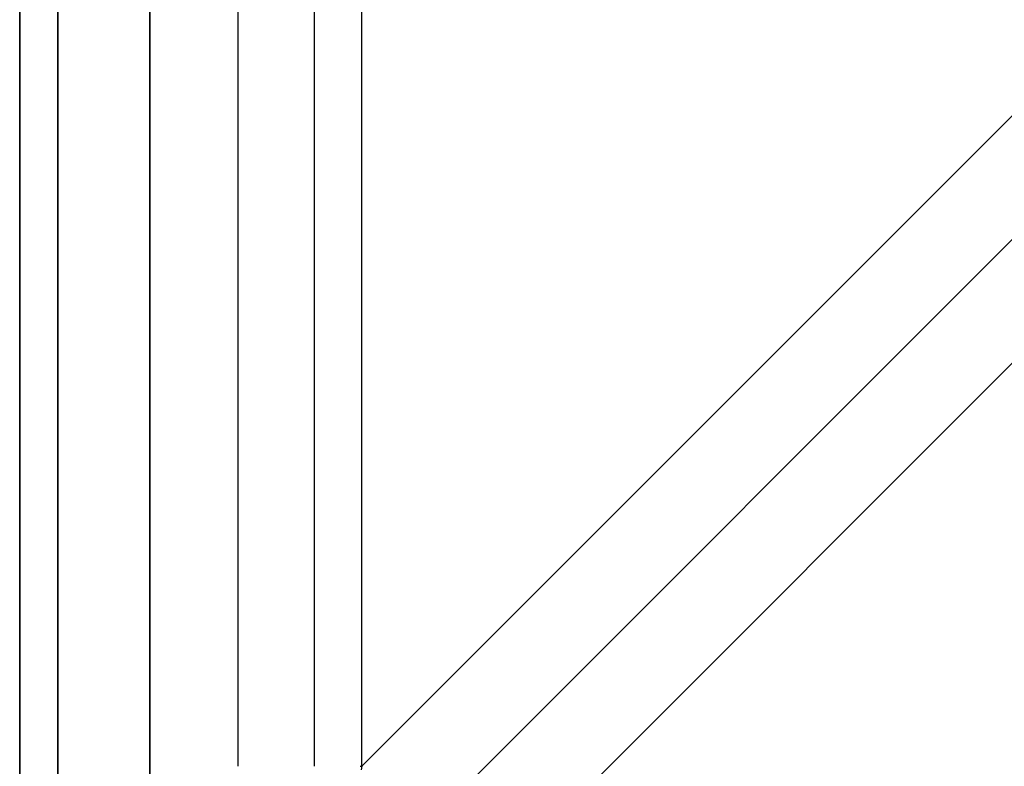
# Model space of a CAD drawing. Header units: millimetres. Extents: x -299 to -179, y 76 to 121.
# Tile 4 of 69: x -299.29 to -297.4, y 76.48 to 77.91. Entities that reach past the tile are written whole.
import ezdxf

# ---------------------------------------------------------------- set-up
doc = ezdxf.new("R2010")
doc.units = ezdxf.units.MM
doc.header["$MEASUREMENT"] = 0
doc.layers.add('Predefinito', color=7, linetype='Continuous', true_color=0x000000)

msp = doc.modelspace()

# ---------------------------------------------------------------- linework, layer by layer
at = {"layer": 'Predefinito'}
for p, q in [((-299.2912, 120.835, -0.25), (-299.2912, 75.835, -0.25)), ((-299.2912, 75.835, -13.75), (-299.2912, 120.835, -13.75)), ((-299.2912, 120.835, -7), (-299.2912, 75.835, -7)), ((-299.218, 120.835, -0.0732), (-299.218, 75.835, -0.0732)), ((-299.218, 75.835, -13.9268), (-299.218, 120.835, -13.9268)), ((-299.0412, 75.835, -14), (-299.0412, 120.835, -14)), ((-299.0412, 120.835), (-299.0412, 75.835)), ((-298.8719, 76.479), (-298.8719, 120.1909)), ((-298.7255, 76.479, -0.0474), (-298.7255, 120.1909, -0.0474)), ((-298.6345, 76.479, -0.1716), (-298.6345, 120.1909, -0.1716)), ((-298.6345, 76.479, -0.1716), (-295.7479, 79.3656, -8.9072)), ((-298.5754, 76.3007, -0.1441), (-295.6707, 79.2055, -8.9346)), ((-298.3971, 76.2417, -0.1716), (-295.5105, 79.1283, -8.9072)), ((-298.6374, 76.479, -0.1634), (-298.6345, 76.479, -0.1716)), ((-298.6345, 76.479, -0.1716), (-298.6355, 76.4723, -0.1698))]:
    msp.add_line(p, q, dxfattribs=at)

doc.saveas('drawing.dxf')
